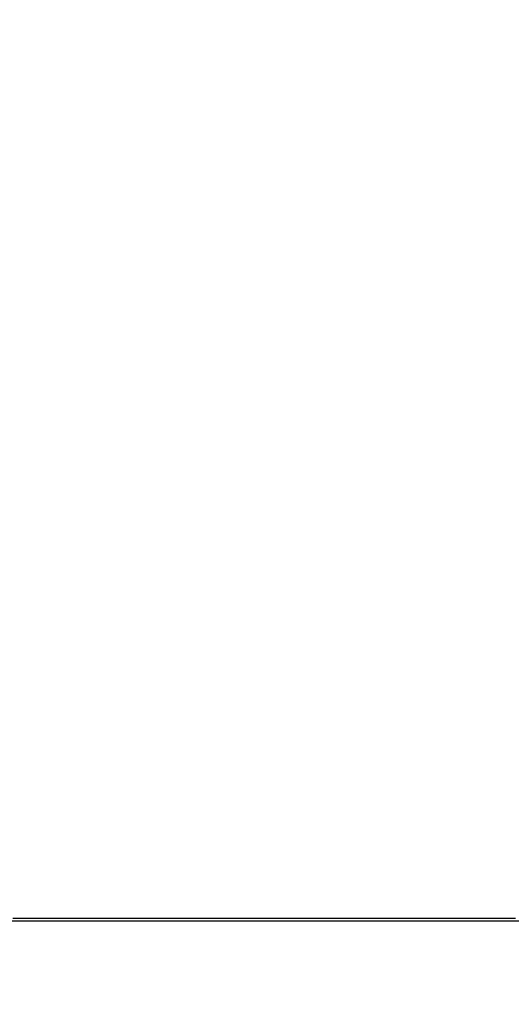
# Paper-space layout '4M DUO In Ground Anchor' of a CAD drawing. Header units: millimetres. Extents: x 20 to 26560, y 40 to 17993.
# Tile 81 of 89: x 21872 to 22266, y 6581 to 7371. Entities that reach past the tile are written whole.
import ezdxf

# ---------------------------------------------------------------- set-up
doc = ezdxf.new("R2010")
doc.units = ezdxf.units.MM
doc.layers.add('COMPONENT_GEOMETRY', color=7, linetype='Continuous')
doc.styles.add('SLDTEXTSTYLE0', font='TXT', dxfattribs={"width": 0.75})
doc.dimstyles.new('SLDDIMSTYLE1', dxfattribs={"dimtxt": 150, "dimasz": 6.604, "dimexe": 0, "dimexo": 0.0625, "dimgap": 37.5, "dimtad": 0, "dimtih": 1, "dimtoh": 1, "dimdec": 1, "dimlfac": 0.5, "dimrnd": 1e-09, "dimzin": 12, "dimdsep": 46, "dimtxsty": 'SLDTEXTSTYLE0', "dimsah": 1, "dimcen": 0.09, "dimadec": 0, "dimazin": 3, "dimtfac": 1, "dimtdec": 1, "dimtofl": 0, "dimtmove": 0, "dimatfit": 3, "dimfxl": 1, "dimfrac": 2, "dimtolj": 1, "dimtzin": 12, "dimarcsym": 0})

# ---------------------------------------------------------------- blocks, each defined once
blk = doc.blocks.new('_D_22')
at = {"layer": 'COMPONENT_GEOMETRY', "color": 7, "ltscale": 2}
for p, q in [((18559.13, 6646.69), (18559.13, 1198.98)), ((22359.5, 2280.79), (22359.5, 1198.98)), ((18559.13, 1205.33), (20154.52, 1205.33)), ((22359.5, 1205.33), (20764.1, 1205.33))]:
    blk.add_line(p, q, dxfattribs=at)
for points in [[(18559.13, 1205.33), (18565.73, 1204.31), (18565.73, 1206.34)], [(22359.5, 1205.33), (22352.89, 1206.34), (22352.89, 1204.31)]]:
    blk.add_solid(points, dxfattribs=at)
at = {"layer": 'COMPONENT_GEOMETRY', "color": 7, "ltscale": 2, "insert": (20154.52, 1279.62), "char_height": 150, "attachment_point": 1, "style": 'SLDTEXTSTYLE0'}
blk.add_mtext('1900.2', dxfattribs=at)

psp = doc.layouts.new('4M DUO In Ground Anchor')

# ---------------------------------------------------------------- linework, layer by layer
at = {"color": 7, "linetype": 'Continuous', "lineweight": 25, "ltscale": 2}
psp.add_line((19731.26, 6647.65), (22559.5, 6647.65), dxfattribs=at)
at = {"color": 7, "linetype": 'Continuous', "lineweight": 25, "ltscale": 2, "flags": 128}
psp.add_lwpolyline([(21866.06, 6649.61), (21881.58, 6649.61), (21889.34, 6649.61), (21904.86, 6649.61), (21912.62, 6649.61), (21920.38, 6649.61), (21935.89, 6649.61), (21943.65, 6649.61), (21959.17, 6649.61), (21966.93, 6649.61), (21982.45, 6649.61), (21990.21, 6649.61), (22005.72, 6649.61), (22013.48, 6649.61), (22021.24, 6649.61), (22036.76, 6649.61), (22044.52, 6649.61), (22060.03, 6649.61), (22067.79, 6649.61), (22083.31, 6649.61), (22091.07, 6649.61), (22106.59, 6649.61), (22114.35, 6649.61), (22122.1, 6649.61), (22137.62, 6649.61), (22145.38, 6649.61), (22160.9, 6649.61), (22168.66, 6649.61), (22184.17, 6649.61), (22191.93, 6649.61), (22199.69, 6649.61), (22215.21, 6649.61), (22222.97, 6649.61), (22238.49, 6649.61), (22246.24, 6649.61), (22261.76, 6649.61), (22269.52, 6649.61)], dxfattribs=at)
at = {"color": 8, "linetype": 'Continuous', "lineweight": 25, "ltscale": 2}
for points, knots in [([(22171.82, 7958.28), (22123.79, 7932.45), (22003.06, 7867.5), (21809.53, 7763.5), (21591.32, 7646.24), (21373.09, 7528.99), (21154.85, 7411.73), (20609.26, 7118.6), (20136.4, 6864.56), (19736.28, 6649.61)], [0, 0, 0, 0, 0.059202, 0.148801, 0.238401, 0.328001, 0.417601, 0.507201, 1, 1, 1, 1]), ([(21985.67, 7950.55), (21924.47, 7927.29), (21760.41, 7864.93), (21493.45, 7763.5), (21184.8, 7646.24), (20876.16, 7528.99), (20567.51, 7411.73), (19795.89, 7118.6), (19127.14, 6864.56), (18561.29, 6649.61)], [0, 0, 0, 0, 0.0536126, 0.1437446, 0.2338768, 0.3240089, 0.4141411, 0.5042732, 1, 1, 1, 1])]:
    psp.add_open_spline(points, degree=3, knots=knots, dxfattribs=at)

# ---------------------------------------------------------------- dimensions: what is measured, and where the dimension line sits
at = {"layer": 'COMPONENT_GEOMETRY', "color": 7, "ltscale": 2}
dim = psp.add_linear_dim(base=(18559.13, 1205.33), p1=(22359.5, 2283.33), p2=(18559.13, 6649.23), dimstyle='SLDDIMSTYLE1', dxfattribs=at)
dim.commit()
dim.dimension.update_dxf_attribs({"geometry": '_D_22', "text_midpoint": (20459.31, 1205.33), "dimtype": 160})

doc.saveas('drawing.dxf')
